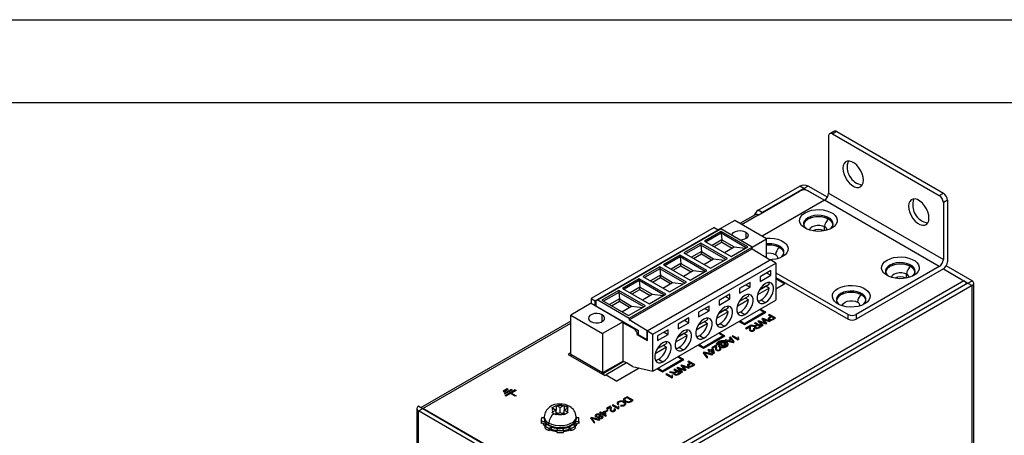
# Model space of a CAD drawing. Header units: millimetres. Extents: x 0 to 629, y 0 to 486.
# Tile 22 of 23: x 355 to 525, y 414 to 486. Entities that reach past the tile are written whole.
import ezdxf

# ---------------------------------------------------------------- set-up
doc = ezdxf.new("R2010")
doc.units = ezdxf.units.MM
doc.header["$LTSCALE"] = 2.25
doc.layers.add('TEXT', color=140, linetype='Continuous', lineweight=25)

msp = doc.modelspace()

# ---------------------------------------------------------------- linework, layer by layer
at = {"color": 7, "linetype": 'Continuous'}
msp.add_line((0.006, 485.781), (628.656, 485.781), dxfattribs=at)
for p, q in [((494.532, 465.662), (494.532, 455.864)), ((495.447, 466.528), (494.739, 466.12)), ((495.947, 466.479), (495.239, 466.071)), ((495.239, 466.071), (513.624, 455.457)), ((495.947, 466.479), (514.331, 455.865)), ((482.37, 452.924), (489.583, 457.088)), ((490.29, 456.68), (489.583, 457.088)), ((490.997, 457.088), (490.29, 456.68)), ((494.325, 455.167), (490.997, 457.088)), ((482.405, 452.088), (489.618, 456.251)), ((490.29, 456.68), (483.077, 452.516)), ((490.29, 456.42), (490.29, 456.68)), ((490.29, 456.68), (493.825, 454.639)), ((491.032, 456.251), (493.825, 454.639)), ((494.532, 455.864), (514.331, 444.434)), ((513.624, 455.457), (514.331, 455.865)), ((493.825, 454.639), (483.077, 448.434)), ((513.624, 443.209), (493.825, 454.639)), ((515.038, 454.641), (514.331, 454.233)), ((514.331, 454.233), (514.331, 444.434)), ((515.038, 454.641), (515.038, 444.026)), ((481.87, 452.158), (479.249, 450.644)), ((479.542, 450.475), (482.37, 452.108)), ((483.077, 452.516), (482.37, 452.924)), ((482.405, 452.088), (482.37, 452.108)), ((478.34, 451.169), (475.511, 449.537)), ((483.855, 447.985), (478.34, 451.169)), ((493.843, 449.386), (493.843, 450.097)), ((474.804, 449.946), (453.591, 437.7)), ((454.298, 437.291), (475.511, 449.538)), ((454.722, 437.455), (475.935, 449.701)), ((476.013, 449.28), (473.128, 447.615)), ((476.013, 448.954), (473.411, 447.452)), ((474.804, 449.946), (475.511, 449.538)), ((475.511, 449.538), (475.511, 449.456)), ((481.359, 446.57), (475.935, 449.701)), ((480.609, 446.627), (476.013, 449.28)), ((476.013, 449.28), (476.013, 448.954)), ((476.013, 448.954), (476.126, 447.835)), ((480.327, 446.464), (476.013, 448.954)), ((480.249, 449.169), (480.249, 448.026)), ((472.478, 447.239), (469.593, 445.574)), ((472.478, 446.913), (469.876, 445.411)), ((477.074, 444.586), (472.478, 447.239)), ((472.478, 447.239), (472.478, 446.913)), ((472.478, 446.913), (472.591, 445.794)), ((476.791, 444.423), (472.478, 446.913)), ((473.128, 447.615), (477.724, 444.962)), ((476.126, 447.835), (474.436, 446.86)), ((474.79, 446.656), (476.126, 447.427)), ((476.126, 447.835), (478.248, 446.611)), ((476.126, 447.427), (476.126, 447.835)), ((476.126, 447.427), (477.894, 446.407)), ((481.359, 446.544), (483.855, 447.985)), ((483.855, 444.74), (483.855, 447.985)), ((460.146, 434.324), (481.359, 446.57)), ((460.146, 433.997), (481.359, 446.243)), ((468.942, 445.198), (466.057, 443.533)), ((473.538, 442.545), (468.942, 445.198)), ((468.942, 445.198), (468.942, 444.872)), ((469.593, 445.574), (474.189, 442.921)), ((472.591, 445.794), (470.901, 444.819)), ((471.255, 444.615), (472.591, 445.386)), ((472.591, 445.794), (474.712, 444.57)), ((472.591, 445.386), (472.591, 445.794)), ((472.591, 445.386), (474.359, 444.366)), ((476.558, 445.635), (478.248, 446.611)), ((477.724, 444.962), (480.609, 446.627)), ((478.248, 446.611), (480.148, 446.361)), ((481.359, 446.243), (481.359, 446.57)), ((481.359, 446.243), (484.477, 444.365)), ((463.264, 432.118), (484.477, 444.365)), ((463.278, 432.107), (484.491, 444.353)), ((464.197, 431.577), (485.411, 443.823)), ((466.057, 443.533), (470.653, 440.88)), ((468.942, 444.872), (466.34, 443.37)), ((469.055, 443.753), (467.365, 442.778)), ((467.719, 442.574), (469.055, 443.345)), ((468.942, 444.872), (469.055, 443.753)), ((473.255, 442.382), (468.942, 444.872)), ((469.055, 443.753), (471.177, 442.529)), ((469.055, 443.345), (469.055, 443.753)), ((469.055, 443.345), (470.823, 442.324)), ((473.022, 443.594), (474.712, 444.57)), ((474.189, 442.921), (477.074, 444.586)), ((474.712, 444.57), (476.613, 444.32)), ((484.477, 444.365), (484.477, 444.345)), ((485.411, 443.823), (484.491, 444.353)), ((485.411, 443.823), (485.411, 437.413)), ((519.281, 440.76), (514.831, 443.329)), ((465.407, 443.157), (462.522, 441.492)), ((465.407, 442.831), (462.805, 441.329)), ((465.52, 441.712), (463.83, 440.737)), ((470.003, 440.504), (465.407, 443.157)), ((465.407, 443.157), (465.407, 442.831)), ((465.407, 442.831), (465.52, 441.712)), ((469.72, 440.341), (465.407, 442.831)), ((465.52, 441.712), (467.641, 440.488)), ((465.52, 441.304), (465.52, 441.712)), ((469.487, 441.553), (471.177, 442.529)), ((470.653, 440.88), (473.538, 442.545)), ((471.176, 442.529), (473.077, 442.279)), ((484.562, 442.516), (482.724, 441.455)), ((482.724, 440.638), (484.562, 441.7)), ((483.855, 442.108), (484.562, 441.7)), ((484.562, 441.7), (484.562, 442.516)), ((485.411, 442.148), (497.891, 434.943)), ((513.624, 443.209), (499.305, 434.943)), ((514.331, 442.801), (499.305, 434.127)), ((507.985, 441.222), (507.985, 441.933)), ((514.331, 442.801), (518.574, 440.352)), ((514.331, 442.801), (517.867, 440.76)), ((517.867, 440.76), (452.141, 402.817)), ((461.871, 441.116), (458.986, 439.451)), ((461.871, 440.79), (459.269, 439.288)), ((466.467, 438.463), (461.871, 441.116)), ((461.871, 441.116), (461.871, 440.79)), ((461.871, 440.79), (461.984, 439.671)), ((466.184, 438.3), (461.871, 440.79)), ((518.574, 440.352), (462.147, 407.777)), ((462.522, 441.492), (467.118, 438.839)), ((519.281, 439.944), (462.854, 407.369)), ((464.183, 440.533), (465.52, 441.304)), ((465.52, 441.304), (467.287, 440.283)), ((465.951, 439.512), (467.641, 440.488)), ((467.118, 438.839), (470.003, 440.504)), ((467.641, 440.488), (469.542, 440.238)), ((481.027, 440.475), (479.188, 439.414)), ((480.319, 440.067), (481.027, 439.659)), ((481.027, 439.659), (481.027, 440.475)), ((482.637, 439.204), (484.282, 440.154)), ((482.724, 441.455), (482.724, 440.638)), ((485.411, 441.331), (497.891, 434.127)), ((485.411, 441.127), (487.002, 440.209)), ((487.002, 440.209), (485.411, 441.127)), ((487.002, 440.209), (485.411, 439.29)), ((518.574, 440.352), (519.281, 440.76)), ((518.574, 440.352), (519.281, 439.944)), ((519.281, 325.628), (519.281, 439.944)), ((519.574, 326.036), (519.574, 440.352)), ((458.336, 439.075), (455.451, 437.41)), ((458.336, 438.749), (455.733, 437.247)), ((462.932, 436.422), (458.336, 439.075)), ((458.336, 439.075), (458.336, 438.749)), ((458.336, 438.749), (458.449, 437.63)), ((462.649, 436.259), (458.336, 438.749)), ((458.986, 439.451), (463.582, 436.798)), ((461.984, 439.671), (460.294, 438.696)), ((460.648, 438.492), (461.984, 439.263)), ((461.984, 439.671), (464.106, 438.447)), ((461.984, 439.263), (461.984, 439.671)), ((461.984, 439.263), (463.752, 438.242)), ((462.416, 437.471), (464.105, 438.447)), ((463.582, 436.798), (466.467, 438.463)), ((464.105, 438.446), (466.006, 438.197)), ((477.491, 438.434), (475.653, 437.373)), ((477.491, 437.618), (477.491, 438.434)), ((479.188, 438.597), (481.027, 439.659)), ((479.188, 439.414), (479.188, 438.597)), ((484.282, 439.501), (482.295, 438.354)), ((483.716, 439.827), (482.637, 439.204)), ((484.282, 439.501), (483.716, 439.827)), ((453.591, 436.882), (450.055, 434.841)), ((453.591, 437.7), (454.298, 437.291)), ((453.591, 437.7), (453.591, 436.882)), ((453.591, 436.882), (454.298, 436.474)), ((454.298, 436.474), (454.298, 437.291)), ((454.298, 436.474), (459.106, 433.698)), ((454.722, 437.455), (454.369, 437.251)), ((454.369, 437.251), (454.369, 436.434)), ((454.722, 437.455), (460.146, 434.324)), ((455.451, 437.41), (460.047, 434.757)), ((458.449, 437.63), (456.759, 436.655)), ((457.112, 436.45), (458.449, 437.222)), ((458.449, 437.63), (460.57, 436.406)), ((458.449, 437.222), (458.449, 437.63)), ((458.449, 437.222), (460.216, 436.201)), ((464.197, 425.167), (485.411, 437.413)), ((475.653, 436.556), (477.491, 437.618)), ((475.653, 437.373), (475.653, 436.556)), ((476.784, 438.026), (477.491, 437.618)), ((480.746, 437.46), (478.759, 436.313)), ((479.101, 437.163), (480.746, 438.113)), ((480.18, 437.786), (479.101, 437.163)), ((480.746, 437.46), (480.18, 437.786)), ((482.896, 437.436), (483.643, 437.005)), ((450.055, 428.065), (450.055, 434.841)), ((450.055, 434.841), (455.571, 431.657)), ((454.369, 436.434), (461.737, 432.181)), ((454.439, 436.393), (454.439, 436.393)), ((455.5, 433.739), (455.5, 434.882)), ((458.88, 435.43), (460.57, 436.406)), ((460.047, 434.757), (462.932, 436.422)), ((460.57, 436.405), (462.471, 436.156)), ((473.956, 436.393), (472.117, 435.332)), ((472.117, 434.515), (473.956, 435.577)), ((472.117, 435.332), (472.117, 434.515)), ((473.248, 435.985), (473.956, 435.577)), ((473.956, 435.577), (473.956, 436.393)), ((477.21, 435.419), (475.224, 434.272)), ((476.645, 435.745), (475.565, 435.122)), ((475.566, 435.122), (477.21, 436.072)), ((477.21, 435.419), (476.645, 435.745)), ((479.361, 435.395), (480.107, 434.964)), ((483.445, 435.323), (480.051, 433.363)), ((480.051, 433.2), (483.728, 435.323)), ((482.617, 435.8), (483.445, 435.323)), ((483.728, 435.323), (482.759, 435.882)), ((484.163, 434.839), (484.312, 434.925)), ((484.598, 434.588), (484.163, 434.839)), ((485.373, 434.313), (484.312, 434.925)), ((497.891, 434.127), (497.891, 434.943)), ((499.305, 434.943), (499.305, 434.127)), ((450.055, 433.791), (424.271, 418.906)), ((424.564, 418.737), (450.055, 433.453)), ((459.106, 433.698), (455.571, 431.657)), ((459.106, 433.536), (459.106, 433.698)), ((459.106, 426.922), (459.106, 433.536)), ((459.106, 433.536), (460.98, 432.454)), ((460.146, 434.324), (460.146, 433.997)), ((463.264, 432.118), (460.146, 433.997)), ((470.42, 434.352), (468.582, 433.291)), ((468.582, 432.474), (470.42, 433.536)), ((468.582, 433.291), (468.582, 432.474)), ((469.713, 433.944), (470.42, 433.536)), ((470.42, 433.536), (470.42, 434.352)), ((473.675, 433.378), (471.688, 432.231)), ((472.03, 433.081), (473.675, 434.031)), ((473.109, 433.704), (472.03, 433.081)), ((473.675, 433.378), (473.109, 433.704)), ((475.825, 433.354), (476.572, 432.923)), ((479.082, 433.759), (480.051, 433.2)), ((480.051, 433.363), (479.223, 433.841)), ((481.174, 433.114), (481.003, 433.015)), ((481.53, 433.061), (481.174, 433.114)), ((481.756, 433.45), (481.906, 433.536)), ((482.232, 433.175), (481.756, 433.45)), ((482.966, 432.924), (481.906, 433.536)), ((482.079, 433.086), (482, 433.047)), ((482.354, 433.104), (482.07, 432.94)), ((482.232, 433.175), (482.079, 433.086)), ((482.473, 433.864), (482.309, 433.769)), ((482.309, 433.769), (483.102, 433.002)), ((482.694, 432.908), (482.354, 433.104)), ((483.506, 433.524), (482.473, 433.864)), ((482.72, 433.582), (482.55, 433.737)), ((482.55, 433.737), (483.016, 433.566)), ((483.257, 433.091), (482.72, 433.582)), ((483.175, 434.269), (482.998, 434.167)), ((482.998, 434.167), (483.562, 433.576)), ((483.016, 433.566), (483.698, 433.346)), ((483.102, 433.002), (483.257, 433.091)), ((484.503, 433.811), (483.175, 434.269)), ((483.364, 433.989), (483.23, 434.129)), ((483.23, 434.129), (483.493, 434.033)), ((483.878, 433.45), (483.364, 433.989)), ((483.493, 434.033), (484.348, 433.722)), ((483.661, 433.473), (483.506, 433.524)), ((483.562, 433.576), (483.661, 433.473)), ((483.698, 433.346), (483.878, 433.45)), ((484.598, 434.588), (484.338, 434.438)), ((484.348, 433.722), (484.503, 433.811)), ((484.72, 434.517), (484.465, 434.37)), ((484.716, 434.086), (484.848, 434.151)), ((485.101, 434.297), (484.72, 434.517)), ((484.816, 434.003), (484.983, 434.088)), ((484.848, 434.151), (485.101, 434.297)), ((484.983, 434.088), (485.373, 434.313)), ((455.571, 431.657), (455.571, 424.881)), ((461.122, 432.536), (460.98, 432.454)), ((461.546, 431.474), (461.737, 431.584)), ((461.546, 431.474), (463.278, 430.474)), ((461.737, 431.446), (461.737, 432.181)), ((463.264, 430.564), (461.737, 431.446)), ((463.264, 430.564), (463.264, 432.118)), ((463.278, 430.474), (463.278, 432.107)), ((463.278, 432.107), (464.197, 431.577)), ((464.197, 425.167), (464.197, 431.577)), ((466.884, 432.311), (465.046, 431.25)), ((465.046, 430.433), (466.884, 431.495)), ((466.177, 431.903), (466.884, 431.495)), ((466.884, 431.495), (466.884, 432.311)), ((468.494, 431.04), (470.139, 431.99)), ((469.574, 431.663), (468.494, 431.04)), ((470.139, 431.337), (469.574, 431.663)), ((475.546, 431.718), (476.374, 431.241)), ((476.657, 431.241), (475.688, 431.8)), ((480.927, 432.971), (480.233, 432.57)), ((480.233, 432.57), (480.369, 432.492)), ((480.369, 432.492), (480.888, 432.791)), ((480.888, 432.791), (480.874, 432.556)), ((481.007, 432.908), (480.927, 432.971)), ((481.003, 433.015), (481.47, 432.946)), ((481.47, 432.946), (481.726, 432.927)), ((481.674, 432.523), (481.525, 432.453)), ((481.726, 432.927), (481.861, 432.945)), ((482.378, 432.725), (482.694, 432.908)), ((482.506, 432.658), (482.966, 432.924)), ((463.278, 430.572), (463.264, 430.564)), ((464.959, 428.999), (466.604, 429.949)), ((465.046, 431.25), (465.046, 430.433)), ((470.139, 431.337), (468.153, 430.19)), ((472.011, 429.677), (472.98, 429.118)), ((472.98, 429.281), (472.152, 429.759)), ((472.29, 431.313), (473.036, 430.882)), ((476.374, 431.241), (472.98, 429.281)), ((472.98, 429.118), (476.657, 431.241)), ((475.202, 429.65), (475.338, 429.729)), ((475.907, 429.934), (475.831, 429.962)), ((475.911, 429.747), (476.29, 429.399)), ((476.884, 430.249), (476.529, 430.384)), ((476.779, 430.576), (476.62, 430.485)), ((476.62, 430.485), (478.102, 430.116)), ((477.226, 430.458), (476.779, 430.576)), ((477.678, 430.719), (477.226, 430.458)), ((477.756, 430.622), (477.394, 430.413)), ((477.394, 430.413), (477.775, 430.312)), ((477.473, 430.977), (477.631, 431.068)), ((477.678, 430.719), (477.473, 430.977)), ((478.271, 430.213), (477.631, 431.068)), ((477.941, 430.39), (477.756, 430.622)), ((477.775, 430.312), (478.064, 430.235)), ((478.017, 431.291), (477.881, 431.212)), ((477.881, 431.212), (478.941, 430.6)), ((478.064, 430.235), (477.941, 430.39)), ((478.843, 430.814), (478.017, 431.291)), ((478.102, 430.116), (478.271, 430.213)), ((478.931, 431.045), (478.843, 430.814)), ((479.057, 430.973), (478.931, 431.045)), ((479.029, 430.651), (478.941, 430.6)), ((450.055, 428.31), (449.631, 428.065)), ((449.631, 428.065), (455.938, 424.424)), ((455.571, 424.881), (450.055, 428.065)), ((450.055, 428.065), (450.055, 428.065)), ((450.055, 428.065), (450.055, 427.82)), ((455.571, 424.881), (450.055, 428.065)), ((466.604, 429.296), (464.617, 428.149)), ((466.038, 429.622), (464.959, 428.999)), ((466.604, 429.296), (466.038, 429.622)), ((468.754, 429.272), (469.501, 428.841)), ((473.087, 428.445), (472.925, 428.351)), ((472.925, 428.351), (473.557, 427.492)), ((474.575, 428.08), (473.087, 428.445)), ((473.248, 428.191), (473.135, 428.324)), ((473.135, 428.324), (473.364, 428.258)), ((473.719, 427.586), (473.248, 428.191)), ((473.364, 428.258), (474.413, 427.986)), ((473.842, 428.881), (473.706, 428.802)), ((473.706, 428.802), (473.964, 428.653)), ((473.964, 428.653), (473.828, 428.575)), ((473.828, 428.575), (473.964, 428.496)), ((474.1, 428.732), (473.842, 428.881)), ((473.964, 428.496), (474.1, 428.575)), ((474.563, 428.999), (474.1, 428.732)), ((474.1, 428.575), (474.753, 428.198)), ((474.531, 428.823), (474.236, 428.653)), ((474.236, 428.653), (474.618, 428.433)), ((475.093, 429.603), (474.399, 429.203)), ((474.399, 429.203), (474.535, 429.124)), ((474.413, 427.986), (474.575, 428.08)), ((474.618, 428.433), (474.531, 428.823)), ((474.535, 429.124), (475.054, 429.424)), ((474.699, 428.92), (474.563, 428.999)), ((474.848, 428.253), (474.699, 428.92)), ((474.753, 428.198), (474.848, 428.253)), ((475.054, 429.424), (475.04, 429.188)), ((475.173, 429.54), (475.093, 429.603)), ((475.841, 429.156), (475.691, 429.085)), ((476.29, 429.399), (476.426, 429.477)), ((476.426, 429.477), (476.331, 429.561)), ((459.106, 426.922), (455.571, 424.881)), ((459.248, 426.84), (455.712, 424.799)), ((459.686, 426.587), (456.151, 424.546)), ((459.686, 426.587), (459.106, 426.922)), ((460.727, 425.986), (459.686, 426.587)), ((465.218, 427.231), (465.965, 426.8)), ((469.303, 427.159), (465.909, 425.199)), ((465.909, 425.036), (469.586, 427.159)), ((468.475, 427.636), (469.303, 427.159)), ((469.586, 427.159), (468.617, 427.718)), ((470.233, 426.797), (470.382, 426.884)), ((470.668, 426.546), (470.233, 426.797)), ((471.443, 426.272), (470.382, 426.884)), ((470.668, 426.546), (470.408, 426.396)), ((470.79, 426.476), (470.535, 426.328)), ((471.171, 426.256), (470.79, 426.476)), ((471.053, 426.047), (471.443, 426.272)), ((473.557, 427.492), (473.719, 427.586)), ((455.712, 424.799), (455.571, 424.881)), ((455.571, 424.881), (455.571, 424.881)), ((455.571, 424.636), (455.571, 424.881)), ((455.712, 424.799), (455.791, 424.508)), ((461.889, 425.712), (458.01, 423.472)), ((460.727, 425.986), (464.197, 425.167)), ((464.94, 425.595), (465.909, 425.036)), ((465.909, 425.199), (465.081, 425.677)), ((466.629, 424.717), (466.493, 424.639)), ((466.493, 424.639), (467.554, 424.026)), ((467.456, 424.24), (466.629, 424.717)), ((467.244, 425.072), (467.073, 424.973)), ((467.073, 424.973), (467.54, 424.905)), ((467.6, 425.019), (467.244, 425.072)), ((467.54, 424.905), (467.796, 424.886)), ((467.796, 424.886), (467.931, 424.903)), ((467.826, 425.408), (467.976, 425.494)), ((468.302, 425.133), (467.826, 425.408)), ((469.036, 424.882), (467.976, 425.494)), ((468.149, 425.045), (468.07, 425.005)), ((468.424, 425.063), (468.14, 424.899)), ((468.302, 425.133), (468.149, 425.045)), ((468.543, 425.822), (468.379, 425.727)), ((468.379, 425.727), (469.172, 424.961)), ((468.764, 424.866), (468.424, 425.063)), ((468.448, 424.684), (468.764, 424.866)), ((469.575, 425.482), (468.543, 425.822)), ((468.576, 424.616), (469.036, 424.882)), ((468.79, 425.54), (468.62, 425.695)), ((468.62, 425.695), (469.086, 425.524)), ((469.327, 425.05), (468.79, 425.54)), ((469.245, 426.227), (469.068, 426.125)), ((469.068, 426.125), (469.632, 425.534)), ((469.086, 425.524), (469.768, 425.305)), ((469.172, 424.961), (469.327, 425.05)), ((470.573, 425.769), (469.245, 426.227)), ((469.434, 425.947), (469.3, 426.088)), ((469.3, 426.088), (469.563, 425.992)), ((469.948, 425.409), (469.434, 425.947)), ((469.563, 425.992), (470.418, 425.68)), ((469.731, 425.431), (469.575, 425.482)), ((469.632, 425.534), (469.731, 425.431)), ((469.768, 425.305), (469.948, 425.409)), ((470.418, 425.68), (470.573, 425.769)), ((470.786, 426.044), (470.918, 426.11)), ((470.886, 425.962), (471.053, 426.047)), ((470.918, 426.11), (471.171, 426.256)), ((455.938, 424.424), (456.15, 424.546)), ((456.15, 424.546), (458.01, 423.472)), ((467.544, 424.472), (467.456, 424.24)), ((467.67, 424.399), (467.544, 424.472)), ((467.642, 424.077), (467.554, 424.026)), ((439.127, 422.127), (438.42, 421.719)), ((438.42, 421.719), (438.561, 421.638)), ((438.561, 421.638), (439.268, 422.046)), ((439.816, 422.036), (438.579, 421.321)), ((438.579, 421.321), (438.72, 421.24)), ((438.72, 421.24), (439.958, 421.954)), ((440.506, 421.944), (438.738, 420.923)), ((439.693, 421.311), (438.88, 420.842)), ((439.268, 422.046), (439.127, 422.127)), ((440.506, 420.842), (439.693, 421.311)), ((439.816, 422.036), (439.958, 421.954)), ((440.647, 421.862), (439.834, 421.393)), ((439.834, 421.393), (440.647, 420.923)), ((440.506, 421.944), (440.647, 421.862)), ((438.88, 420.842), (438.738, 420.923)), ((440.647, 420.923), (440.506, 420.842)), ((458.184, 419.45), (458.369, 419.516)), ((459.776, 420.761), (459.396, 420.541)), ((459.749, 420.604), (459.53, 420.478)), ((460.565, 420.133), (459.749, 420.604)), ((460.837, 420.148), (459.776, 420.761)), ((460.152, 419.92), (460.35, 420.009)), ((460.271, 419.84), (460.474, 419.939)), ((460.35, 420.009), (460.565, 420.133)), ((460.474, 419.939), (460.837, 420.148)), ((423.529, 418.717), (423.529, 304.401)), ((423.857, 419.146), (423.822, 419.125)), ((423.822, 419.125), (424.529, 418.717)), ((423.822, 418.309), (424.529, 418.717)), ((423.822, 303.993), (423.822, 418.309)), ((452.141, 401.96), (423.822, 418.309)), ((423.857, 419.146), (424.564, 418.737)), ((424.564, 418.737), (424.529, 418.717)), ((424.529, 418.717), (452.848, 402.368)), ((452.141, 402.817), (424.564, 418.737)), ((424.564, 418.697), (424.564, 418.737)), ((446.82, 418.855), (447.527, 419.263)), ((446.994, 418.77), (446.82, 418.855)), ((446.82, 418.038), (446.994, 418.154)), ((447.174, 417.843), (446.82, 418.038)), ((446.994, 418.77), (447.527, 418.462)), ((447.527, 418.462), (446.994, 418.154)), ((447.527, 417.63), (447.174, 417.843)), ((447.527, 419.263), (447.701, 419.178)), ((447.527, 419.263), (447.527, 418.462)), ((447.527, 417.63), (447.527, 418.462)), ((447.881, 417.85), (447.527, 418.054)), ((448.235, 418.87), (447.701, 419.178)), ((447.701, 417.746), (448.235, 418.054)), ((448.768, 419.178), (448.235, 418.87)), ((448.235, 418.054), (448.235, 418.87)), ((448.235, 418.054), (448.768, 417.746)), ((448.942, 418.054), (448.588, 417.85)), ((448.768, 419.178), (448.942, 419.263)), ((448.942, 419.263), (449.295, 419.068)), ((448.942, 419.263), (448.942, 418.462)), ((448.942, 418.462), (449.475, 418.77)), ((448.942, 417.63), (448.942, 418.462)), ((449.475, 418.154), (448.942, 418.462)), ((449.649, 418.038), (448.942, 417.63)), ((449.295, 419.068), (449.649, 418.855)), ((449.649, 418.855), (449.475, 418.77)), ((449.475, 418.154), (449.649, 418.038)), ((455.18, 418.107), (455.044, 418.029)), ((455.044, 418.029), (455.302, 417.88)), ((455.302, 417.88), (455.166, 417.801)), ((455.166, 417.801), (455.302, 417.723)), ((455.438, 417.958), (455.18, 418.107)), ((455.302, 417.723), (455.438, 417.801)), ((455.9, 418.225), (455.438, 417.958)), ((455.438, 417.801), (456.091, 417.424)), ((455.869, 418.05), (455.574, 417.88)), ((455.574, 417.88), (455.956, 417.659)), ((455.956, 417.659), (455.869, 418.05)), ((456.036, 418.147), (455.9, 418.225)), ((456.417, 418.461), (456.023, 418.233)), ((456.023, 418.233), (456.145, 418.162)), ((456.186, 417.479), (456.036, 418.147)), ((456.145, 418.162), (456.539, 418.39)), ((456.92, 419.112), (456.227, 418.712)), ((456.227, 418.712), (456.363, 418.633)), ((456.363, 418.633), (456.882, 418.933)), ((456.539, 418.39), (456.417, 418.461)), ((456.882, 418.933), (456.867, 418.698)), ((457, 419.05), (456.92, 419.112)), ((457.369, 419.371), (457.233, 419.293)), ((457.233, 419.293), (458.294, 418.68)), ((458.195, 418.894), (457.369, 419.371)), ((457.668, 418.665), (457.519, 418.594)), ((458.284, 419.126), (458.195, 418.894)), ((458.409, 419.053), (458.284, 419.126)), ((458.381, 418.731), (458.294, 418.68)), ((458.756, 419.324), (458.638, 419.22)), ((444.985, 416.829), (444.985, 416.462)), ((445.485, 417.109), (445.034, 417.155)), ((445.034, 416.503), (445.576, 416.558)), ((445.034, 416.136), (445.034, 416.503)), ((445.576, 416.191), (445.034, 416.136)), ((445.485, 417.154), (445.454, 417.112)), ((445.485, 417.146), (445.454, 417.103)), ((445.485, 417.319), (445.485, 416.992)), ((445.576, 416.558), (445.576, 416.191)), ((446.29, 415.87), (446.29, 416.196)), ((447.701, 417.746), (447.527, 417.63)), ((448.942, 417.63), (448.768, 417.746)), ((450.894, 416.558), (451.435, 416.503)), ((450.894, 416.191), (450.894, 416.558)), ((451.435, 416.136), (450.894, 416.191)), ((450.985, 416.992), (450.983, 416.943)), ((450.985, 416.992), (450.985, 417.319)), ((451.435, 417.155), (450.985, 417.109)), ((451.015, 417.112), (450.985, 417.154)), ((451.01, 417.111), (450.985, 417.146)), ((451.435, 416.503), (451.435, 416.136)), ((451.485, 416.462), (451.485, 416.829)), ((453.609, 417.201), (453.447, 417.107)), ((453.447, 417.107), (454.079, 416.248)), ((455.097, 416.835), (453.609, 417.201)), ((453.77, 416.947), (453.657, 417.079)), ((453.657, 417.079), (453.886, 417.014)), ((454.241, 416.341), (453.77, 416.947)), ((453.886, 417.014), (454.935, 416.742)), ((454.079, 416.248), (454.241, 416.341)), ((454.935, 416.742), (455.097, 416.835)), ((456.091, 417.424), (456.186, 417.479)), ((446.023, 415.935), (445.572, 415.753)), ((445.572, 415.753), (445.572, 415.385)), ((446.37, 415.292), (446.686, 415.552)), ((446.37, 414.925), (446.37, 415.292)), ((446.686, 415.185), (446.37, 414.925)), ((446.686, 415.552), (446.686, 415.185)), ((447.766, 415.294), (447.67, 414.981)), ((447.67, 414.981), (447.67, 414.614)), ((448.799, 414.981), (448.703, 415.294)), ((448.799, 414.614), (448.799, 414.981)), ((449.783, 415.552), (450.099, 415.292)), ((449.783, 415.185), (449.783, 415.552)), ((450.099, 414.925), (449.783, 415.185)), ((450.099, 415.292), (450.099, 414.925)), ((450.897, 415.753), (450.446, 415.935)), ((450.897, 415.385), (450.897, 415.753))]:
    msp.add_line(p, q)
at = {"flags": 128}
for points in [[(500.543, 458.11), (500.491, 458.628), (500.34, 459.175), (500.098, 459.72), (499.779, 460.231), (499.402, 460.677), (498.988, 461.034), (498.562, 461.28), (498.148, 461.401), (497.771, 461.39), (497.452, 461.248), (497.21, 460.983), (497.059, 460.61), (497.007, 460.151), (497.059, 459.633), (497.21, 459.085), (497.452, 458.541), (497.771, 458.03), (498.148, 457.583), (498.562, 457.227), (498.988, 456.981), (499.402, 456.86), (499.779, 456.871), (500.098, 457.013), (500.34, 457.278), (500.491, 457.651), (500.543, 458.11)], [(511.856, 451.579), (511.805, 452.097), (511.654, 452.644), (511.412, 453.189), (511.093, 453.699), (510.716, 454.146), (510.302, 454.503), (509.876, 454.749), (509.462, 454.87), (509.084, 454.859), (508.765, 454.717), (508.523, 454.451), (508.372, 454.078), (508.321, 453.62), (508.372, 453.101), (508.523, 452.554), (508.765, 452.009), (509.084, 451.499), (509.462, 451.052), (509.876, 450.696), (510.302, 450.45), (510.716, 450.328), (511.093, 450.339), (511.412, 450.482), (511.654, 450.747), (511.805, 451.12), (511.856, 451.579)], [(483.077, 452.516), (482.939, 452.421), (482.856, 452.348)], [(490.484, 452.486), (491.012, 452.733), (491.618, 452.911), (492.274, 453.012), (492.952, 453.033), (493.623, 452.971), (494.258, 452.831), (494.828, 452.617), (495.308, 452.34), (495.678, 452.011), (495.922, 451.645), (496.028, 451.257), (495.992, 450.866), (495.816, 450.487), (495.508, 450.137), (495.08, 449.832), (494.552, 449.586), (493.947, 449.407), (493.291, 449.306), (492.612, 449.285), (491.941, 449.347), (491.307, 449.487), (490.737, 449.701), (490.257, 449.978), (489.886, 450.307), (489.643, 450.673), (489.537, 451.061), (489.572, 451.453), (489.748, 451.831), (490.057, 452.181), (490.484, 452.486)], [(494.585, 451.383), (493.795, 451.694), (493.3, 451.784), (492.782, 451.815), (492.265, 451.784), (491.769, 451.694), (490.979, 451.383), (490.442, 450.927), (490.285, 450.641), (490.234, 450.35)], [(494.803, 449.69), (494.964, 449.826), (495.217, 450.15), (495.328, 450.499), (495.29, 450.853), (495.108, 451.192), (494.79, 451.495), (494.355, 451.746), (493.829, 451.93), (493.242, 452.035), (492.628, 452.057), (492.024, 451.993), (491.463, 451.847), (490.979, 451.628)], [(495.323, 450.465), (495.29, 450.608), (495.108, 450.947), (494.79, 451.25), (494.355, 451.501), (493.829, 451.685), (493.242, 451.79), (492.628, 451.812), (492.024, 451.748), (491.463, 451.602), (490.979, 451.383)], [(490.979, 451.628), (490.6, 451.349), (490.348, 451.025), (490.237, 450.676), (490.274, 450.322), (490.457, 449.983), (490.761, 449.69)], [(491.282, 449.488), (491.301, 449.621), (491.446, 449.878), (491.722, 450.097), (492.101, 450.257), (492.548, 450.34), (493.017, 450.34), (493.463, 450.257), (493.843, 450.097)], [(495.331, 450.335), (495.332, 450.343), (495.28, 450.641), (495.122, 450.927), (494.585, 451.383)], [(477.859, 448.598), (477.907, 448.807), (478.112, 449.061), (478.456, 449.26), (478.896, 449.378), (479.381, 449.403), (479.85, 449.33), (480.249, 449.169)], [(480.249, 449.169), (480.528, 448.939), (480.654, 448.668), (480.611, 448.389), (480.406, 448.134), (480.062, 447.936), (479.621, 447.817), (479.246, 447.79)], [(483.657, 448.1), (483.789, 448.114), (484.467, 448.134), (485.138, 448.073), (485.772, 447.932), (486.342, 447.719), (486.823, 447.441), (487.193, 447.112), (487.436, 446.746), (487.543, 446.359), (487.507, 445.967), (487.331, 445.588), (487.023, 445.239), (486.595, 444.934), (486.067, 444.687), (485.462, 444.509), (484.805, 444.408), (484.441, 444.386)], [(486.318, 444.791), (486.479, 444.927), (486.732, 445.251), (486.842, 445.6), (486.805, 445.954), (486.622, 446.293), (486.304, 446.597), (485.87, 446.848), (485.344, 447.031), (484.757, 447.137), (484.143, 447.158), (483.855, 447.139)], [(486.838, 445.567), (486.805, 445.709), (486.622, 446.048), (486.304, 446.352), (485.87, 446.603), (485.344, 446.786), (484.757, 446.892), (484.143, 446.913), (483.855, 446.894)], [(486.846, 445.437), (486.847, 445.444), (486.795, 445.743), (486.637, 446.029), (486.1, 446.485)], [(504.626, 444.322), (505.154, 444.568), (505.76, 444.747), (506.416, 444.848), (507.094, 444.869), (507.766, 444.807), (508.4, 444.667), (508.97, 444.453), (509.45, 444.176), (509.82, 443.847), (510.064, 443.481), (510.17, 443.093), (510.134, 442.701), (509.959, 442.323), (509.65, 441.973), (509.222, 441.668), (508.694, 441.421), (508.089, 441.243), (507.433, 441.142), (506.754, 441.121), (506.083, 441.183), (505.449, 441.323), (504.879, 441.537), (504.399, 441.814), (504.029, 442.143), (503.785, 442.509), (503.679, 442.897), (503.714, 443.288), (503.89, 443.667), (504.199, 444.017), (504.626, 444.322)], [(508.728, 443.219), (507.937, 443.529), (507.442, 443.62), (506.924, 443.651), (506.407, 443.62), (505.912, 443.529), (505.121, 443.219), (504.584, 442.763), (504.427, 442.477), (504.376, 442.186)], [(505.121, 443.464), (504.742, 443.185), (504.49, 442.861), (504.379, 442.512), (504.416, 442.158), (504.599, 441.819), (504.904, 441.526)], [(508.945, 441.526), (509.107, 441.662), (509.359, 441.985), (509.47, 442.335), (509.433, 442.689), (509.25, 443.028), (508.932, 443.331), (508.497, 443.582), (507.971, 443.766), (507.384, 443.871), (506.77, 443.893), (506.166, 443.829), (505.605, 443.683), (505.121, 443.464)], [(509.466, 442.301), (509.433, 442.444), (509.25, 442.783), (508.932, 443.086), (508.497, 443.337), (507.971, 443.521), (507.384, 443.626), (506.77, 443.648), (506.166, 443.584), (505.605, 443.438), (505.121, 443.219)], [(505.424, 441.323), (505.443, 441.457), (505.588, 441.714), (505.864, 441.933), (506.243, 442.093), (506.69, 442.176), (507.159, 442.176), (507.605, 442.093), (507.985, 441.933)], [(509.473, 442.171), (509.474, 442.178), (509.422, 442.477), (509.265, 442.763), (508.728, 443.219)], [(483.643, 440.271), (483.244, 439.975), (482.878, 439.57), (482.574, 439.09), (482.356, 438.574), (482.243, 438.062), (482.243, 437.597), (482.356, 437.217), (482.574, 436.951), (482.878, 436.823), (483.244, 436.841), (483.643, 437.005)], [(483.643, 437.005), (484.041, 437.301), (484.407, 437.705), (484.712, 438.185), (484.929, 438.702), (485.043, 439.214), (485.043, 439.678), (484.929, 440.059), (484.712, 440.324), (484.407, 440.453), (484.041, 440.435), (483.643, 440.271)], [(484.173, 440.458), (484.214, 440.375), (484.282, 440.154)], [(496.141, 439.423), (496.669, 439.67), (497.274, 439.848), (497.931, 439.95), (498.609, 439.97), (499.28, 439.909), (499.915, 439.768), (500.484, 439.555), (500.965, 439.277), (501.335, 438.948), (501.578, 438.582), (501.685, 438.195), (501.649, 437.803), (501.473, 437.424), (501.165, 437.075), (500.737, 436.77), (500.209, 436.523), (499.604, 436.345), (498.948, 436.243), (498.269, 436.223), (497.598, 436.284), (496.964, 436.425), (496.394, 436.638), (495.913, 436.916), (495.543, 437.245), (495.3, 437.611), (495.194, 437.998), (495.229, 438.39), (495.405, 438.769), (495.713, 439.118), (496.141, 439.423)], [(480.107, 438.23), (479.709, 437.934), (479.343, 437.529), (479.039, 437.049), (478.821, 436.533), (478.708, 436.021), (478.708, 435.556), (478.821, 435.176), (479.039, 434.91), (479.343, 434.782), (479.709, 434.8), (480.107, 434.964)], [(480.107, 434.964), (480.506, 435.26), (480.872, 435.664), (481.176, 436.144), (481.394, 436.661), (481.507, 437.172), (481.507, 437.637), (481.394, 438.018), (481.176, 438.283), (480.872, 438.412), (480.506, 438.394), (480.107, 438.23)], [(480.638, 438.417), (480.678, 438.334), (480.746, 438.113)], [(500.242, 438.321), (499.452, 438.631), (498.957, 438.722), (498.439, 438.752), (497.922, 438.722), (497.426, 438.631), (496.636, 438.321), (496.099, 437.865), (495.942, 437.579), (495.89, 437.287)], [(496.636, 438.566), (496.257, 438.287), (496.005, 437.963), (495.894, 437.614), (495.931, 437.26), (496.114, 436.921), (496.418, 436.627)], [(500.46, 436.627), (500.621, 436.763), (500.874, 437.087), (500.984, 437.436), (500.947, 437.79), (500.764, 438.129), (500.446, 438.433), (500.012, 438.684), (499.486, 438.867), (498.899, 438.973), (498.285, 438.994), (497.68, 438.93), (497.12, 438.785), (496.636, 438.566)], [(500.98, 437.402), (500.947, 437.545), (500.764, 437.884), (500.446, 438.188), (500.012, 438.439), (499.486, 438.622), (498.899, 438.728), (498.285, 438.749), (497.68, 438.685), (497.12, 438.54), (496.636, 438.321)], [(500.988, 437.273), (500.989, 437.28), (500.937, 437.578), (500.779, 437.865), (500.242, 438.321)], [(496.939, 436.437), (496.956, 436.599), (497.102, 436.857), (497.378, 437.076), (497.758, 437.236), (498.204, 437.319), (498.674, 437.319), (499.121, 437.236), (499.501, 437.076)], [(455.5, 434.882), (455.102, 435.043), (454.632, 435.116), (454.148, 435.091), (453.707, 434.973), (453.363, 434.774), (453.158, 434.52), (453.115, 434.24), (453.241, 433.969), (453.52, 433.739)], [(453.52, 433.739), (453.918, 433.578), (454.388, 433.505), (454.872, 433.53), (455.313, 433.649), (455.657, 433.847), (455.862, 434.101), (455.905, 434.381), (455.779, 434.652), (455.5, 434.882)], [(476.572, 436.189), (476.173, 435.893), (475.807, 435.488), (475.503, 435.008), (475.285, 434.492), (475.172, 433.98), (475.172, 433.515), (475.285, 433.135), (475.503, 432.869), (475.807, 432.741), (476.173, 432.759), (476.572, 432.923)], [(476.572, 432.923), (476.97, 433.219), (477.336, 433.623), (477.641, 434.103), (477.858, 434.62), (477.972, 435.131), (477.972, 435.596), (477.858, 435.977), (477.641, 436.242), (477.336, 436.371), (476.97, 436.353), (476.572, 436.189)], [(477.102, 436.376), (477.143, 436.293), (477.21, 436.072)], [(473.036, 434.148), (472.638, 433.852), (472.272, 433.447), (471.968, 432.967), (471.75, 432.451), (471.636, 431.939), (471.636, 431.474), (471.75, 431.094), (471.968, 430.828), (472.272, 430.7), (472.638, 430.718), (473.036, 430.882)], [(473.036, 430.882), (473.435, 431.178), (473.801, 431.582), (474.105, 432.062), (474.323, 432.579), (474.436, 433.09), (474.436, 433.555), (474.323, 433.936), (474.105, 434.201), (473.801, 434.33), (473.435, 434.312), (473.036, 434.148)], [(473.567, 434.335), (473.607, 434.252), (473.675, 434.031)], [(484.338, 434.438), (484.21, 434.349), (484.159, 434.293), (484.136, 434.242), (484.14, 434.185), (484.167, 434.129), (484.28, 434.034)], [(484.465, 434.37), (484.383, 434.313), (484.354, 434.282), (484.337, 434.25), (484.337, 434.215), (484.354, 434.182), (484.425, 434.123)], [(469.501, 432.107), (469.102, 431.811), (468.736, 431.406), (468.432, 430.926), (468.214, 430.41), (468.101, 429.898), (468.101, 429.433), (468.214, 429.053), (468.432, 428.787), (468.736, 428.659), (469.102, 428.677), (469.501, 428.841)], [(469.501, 428.841), (469.899, 429.137), (470.265, 429.541), (470.57, 430.021), (470.787, 430.538), (470.901, 431.049), (470.901, 431.514), (470.787, 431.895), (470.57, 432.16), (470.265, 432.289), (469.899, 432.271), (469.501, 432.107)], [(470.031, 432.294), (470.072, 432.211), (470.139, 431.99)], [(480.874, 432.556), (480.866, 432.335), (480.909, 432.227), (481.014, 432.135)], [(481.064, 432.592), (481.076, 432.753), (481.007, 432.908)], [(481.149, 432.214), (481.101, 432.253), (481.069, 432.299), (481.049, 432.397), (481.064, 432.592)], [(481.525, 432.453), (481.588, 432.401), (481.605, 432.37), (481.609, 432.339), (481.601, 432.308), (481.58, 432.278), (481.514, 432.227)], [(481.634, 432.154), (481.742, 432.236), (481.779, 432.285), (481.795, 432.334), (481.791, 432.386), (481.767, 432.435), (481.674, 432.523)], [(481.861, 432.945), (481.781, 432.867), (481.745, 432.78), (481.752, 432.734), (481.775, 432.692), (481.864, 432.618)], [(482.07, 432.94), (481.993, 432.889), (481.959, 432.858), (481.941, 432.829), (481.936, 432.796), (481.949, 432.763), (481.974, 432.733), (482.011, 432.706)], [(465.965, 430.066), (465.567, 429.77), (465.201, 429.365), (464.896, 428.885), (464.679, 428.369), (464.565, 427.857), (464.565, 427.392), (464.679, 427.012), (464.896, 426.746), (465.201, 426.618), (465.567, 426.636), (465.965, 426.8)], [(465.965, 426.8), (466.364, 427.096), (466.73, 427.5), (467.034, 427.98), (467.252, 428.497), (467.365, 429.008), (467.365, 429.473), (467.252, 429.854), (467.034, 430.119), (466.73, 430.248), (466.364, 430.23), (465.965, 430.066)], [(466.496, 430.253), (466.536, 430.17), (466.604, 429.949)], [(475.508, 430.204), (475.338, 430.087), (475.22, 429.951), (475.171, 429.801), (475.202, 429.65)], [(475.338, 429.729), (475.349, 429.836), (475.416, 429.947), (475.649, 430.128)], [(475.507, 429.675), (475.568, 429.513), (475.73, 429.377)], [(475.665, 429.744), (475.685, 429.787), (475.723, 429.825)], [(475.821, 429.826), (475.853, 429.8), (475.911, 429.747)], [(476.111, 430.034), (476.067, 429.997), (476.04, 429.952), (476.037, 429.859), (476.089, 429.771), (476.184, 429.695)], [(476.535, 429.682), (476.582, 429.72), (476.605, 429.761), (476.6, 429.853), (476.543, 429.938), (476.451, 430.012)], [(476.68, 429.609), (476.744, 429.661), (476.785, 429.725), (476.799, 429.79), (476.79, 429.856), (476.72, 429.983), (476.588, 430.09)], [(476.788, 430.179), (476.974, 430.021), (477.026, 429.928), (477.042, 429.834), (477.023, 429.74), (476.967, 429.648), (476.777, 429.492)], [(477.147, 430.014), (477.037, 430.14), (476.884, 430.249)], [(476.906, 429.41), (477.084, 429.538), (477.193, 429.69), (477.213, 429.854), (477.147, 430.014)], [(479.029, 430.651), (479, 430.813), (479.057, 430.973)], [(475.04, 429.188), (475.032, 428.967), (475.076, 428.859), (475.181, 428.767)], [(475.231, 429.225), (475.242, 429.385), (475.173, 429.54)], [(475.316, 428.847), (475.267, 428.885), (475.236, 428.932), (475.216, 429.029), (475.231, 429.225)], [(475.691, 429.085), (475.755, 429.033), (475.772, 429.002), (475.776, 428.971), (475.767, 428.94), (475.747, 428.91), (475.681, 428.859)], [(475.73, 429.377), (475.887, 429.306), (476.07, 429.261)], [(475.8, 428.787), (475.909, 428.868), (475.945, 428.917), (475.961, 428.966), (475.957, 429.018), (475.934, 429.068), (475.841, 429.156)], [(470.408, 426.396), (470.28, 426.307), (470.229, 426.251), (470.206, 426.201), (470.21, 426.143), (470.237, 426.087), (470.35, 425.992)], [(470.535, 426.328), (470.453, 426.271), (470.424, 426.241), (470.407, 426.209), (470.407, 426.173), (470.424, 426.14), (470.495, 426.081)], [(467.931, 424.903), (467.851, 424.826), (467.815, 424.738), (467.822, 424.693), (467.845, 424.65), (467.934, 424.576)], [(468.14, 424.899), (468.063, 424.848), (468.029, 424.817), (468.011, 424.788), (468.006, 424.755), (468.019, 424.721), (468.044, 424.692), (468.081, 424.664)], [(467.642, 424.077), (467.613, 424.24), (467.67, 424.399)], [(458.264, 419.904), (458.134, 419.8), (458.078, 419.69), (458.094, 419.573), (458.184, 419.45)], [(458.369, 419.516), (458.298, 419.598), (458.276, 419.684), (458.286, 419.727), (458.311, 419.769), (458.401, 419.841)], [(459.159, 419.782), (459.291, 419.687), (459.372, 419.575), (459.378, 419.512), (459.356, 419.454), (459.311, 419.403), (459.24, 419.352)], [(459.396, 420.541), (459.219, 420.407), (459.171, 420.327), (459.167, 420.242), (459.199, 420.163), (459.261, 420.083), (459.442, 419.949)], [(459.355, 419.278), (459.516, 419.415), (459.558, 419.497), (459.564, 419.578), (459.538, 419.658), (459.482, 419.737), (459.308, 419.869)], [(460.041, 419.794), (460.161, 419.809), (460.271, 419.84)], [(456.867, 418.698), (456.86, 418.476), (456.903, 418.368), (457.008, 418.276)], [(457.058, 418.734), (457.07, 418.895), (457, 419.05)], [(457.143, 418.356), (457.095, 418.394), (457.063, 418.441), (457.043, 418.538), (457.058, 418.734)], [(457.519, 418.594), (457.582, 418.542), (457.599, 418.512), (457.603, 418.48), (457.594, 418.449), (457.574, 418.419), (457.508, 418.368)], [(457.627, 418.296), (457.736, 418.378), (457.772, 418.427), (457.788, 418.476), (457.785, 418.527), (457.761, 418.577), (457.668, 418.665)], [(458.381, 418.731), (458.352, 418.894), (458.409, 419.053)], [(445.28, 416.161), (445.403, 415.89), (445.572, 415.663)], [(450.985, 417.319), (450.939, 417.033), (450.742, 416.667), (450.399, 416.34), (449.93, 416.069), (449.363, 415.871), (448.73, 415.757), (448.068, 415.734), (447.416, 415.803), (446.812, 415.96), (446.29, 416.196)], [(450.983, 416.943), (450.939, 416.706), (450.742, 416.341), (450.399, 416.013), (449.93, 415.743), (449.363, 415.545), (448.73, 415.431), (448.068, 415.408), (447.416, 415.477), (446.812, 415.634), (446.29, 415.87)], [(448.235, 415.32), (448.829, 415.359), (449.062, 415.396), (449.428, 415.483), (449.776, 415.603), (450.107, 415.761), (450.402, 415.955), (450.65, 416.184), (450.838, 416.446), (450.955, 416.743), (450.97, 416.937)], [(450.897, 415.663), (451.066, 415.89), (451.189, 416.161)], [(454.418, 417.684), (454.309, 417.597), (454.277, 417.546), (454.265, 417.494), (454.272, 417.439), (454.297, 417.389), (454.401, 417.301)], [(454.539, 417.612), (454.47, 417.555), (454.453, 417.526), (454.447, 417.496), (454.454, 417.462), (454.472, 417.432), (454.538, 417.379)], [(454.951, 417.379), (455.02, 417.436), (455.037, 417.465), (455.041, 417.495), (455.034, 417.528), (455.016, 417.559), (454.951, 417.612)], [(455.07, 417.306), (455.013, 417.262), (454.999, 417.24), (454.993, 417.218), (454.995, 417.193), (455.006, 417.169), (455.055, 417.128)], [(455.152, 417.42), (455.201, 417.492), (455.205, 417.563), (455.162, 417.633), (455.084, 417.692)], [(455.37, 417.134), (455.425, 417.177), (455.44, 417.199), (455.447, 417.221), (455.445, 417.247), (455.435, 417.271), (455.387, 417.312)], [(455.494, 417.064), (455.589, 417.137), (455.619, 417.181), (455.632, 417.225), (455.63, 417.272), (455.611, 417.315), (455.524, 417.391)], [(448.235, 415.182), (447.772, 415.214), (447.743, 415.219)]]:
    msp.add_lwpolyline(points, dxfattribs=at)
for centre, radius, start, end in [((494.963, 465.732), 0.437, 50.79671, 189.21404), ((495.654, 466.07), 0.503, 54.38242, 114.30712), ((500.874, 460.342), 3.132, 160.0445, 259.95012), ((490.29, 455.723), 1.537, 62.60967, 117.39033), ((490.325, 454.887), 1.537, 62.60967, 117.39033), ((492.997, 455.934), 1.537, 302.60548, 357.39452), ((512.796, 454.163), 1.537, 2.60548, 57.39452), ((513.503, 454.571), 1.537, 2.60548, 57.39452), ((512.188, 453.811), 3.132, 160.0445, 259.95012), ((483.205, 451.623), 1.546, 122.69615, 163.02902), ((482.077, 451.699), 0.503, 54.38242, 114.30712), ((491.557, 450.163), 1.35, 115.34486, 167.08607), ((495.455, 450.024), 1.614, 122.60548, 177.39452), ((493.557, 449.429), 0.728, 4.27946, 66.83229), ((492.782, 447.25), 2.331, 65.34821, 114.65179), ((484.322, 443.054), 3.865, 62.59942, 96.93324), ((484.293, 443.157), 2.34, 62.90732, 100.78437), ((486.978, 445.119), 1.624, 122.72391, 175.69999), ((485.079, 444.578), 0.719, 1.63391, 67.09011), ((512.796, 444.504), 1.537, 302.60548, 357.39452), ((513.503, 444.096), 1.537, 302.60548, 357.39452), ((505.699, 441.999), 1.35, 115.34486, 167.08607), ((509.597, 441.86), 1.614, 122.60548, 177.39452), ((507.699, 441.264), 0.728, 4.27946, 66.83229), ((506.924, 439.086), 2.331, 65.34821, 114.65179), ((517.103, 439.536), 1.443, 28.8568, 58.04537), ((519.126, 440.352), 0.437, 290.78342, 69.21658), ((481.272, 440.019), 3.054, 302.92535, 350.2239), ((497.214, 437.101), 1.35, 115.34486, 167.08607), ((501.12, 436.954), 1.624, 122.72391, 175.69999), ((477.737, 437.978), 3.054, 302.92535, 350.2239), ((482.271, 438.517), 1.25, 272.81767, 301.93238), ((499.221, 436.414), 0.719, 1.63391, 67.09011), ((474.201, 435.937), 3.054, 302.92535, 350.2239), ((478.735, 436.476), 1.25, 272.81767, 301.93238), ((498.598, 436.308), 1.537, 242.60967, 297.39033), ((470.666, 433.896), 3.054, 302.92535, 350.2239), ((475.199, 434.435), 1.25, 272.81767, 301.93238), ((481.793, 433.972), 0.948, 253.9251, 282.63492), ((484.579, 434.566), 0.611, 240.62565, 292.83432), ((484.614, 434.451), 0.379, 240.02488, 285.68187), ((498.598, 435.491), 1.537, 242.60967, 297.39033), ((460.318, 431.418), 1.229, 2.60548, 57.39452), ((481.307, 432.704), 0.639, 242.81269, 300.77298), ((481.32, 432.552), 0.379, 243.13666, 300.78936), ((482.153, 433.159), 0.613, 241.97358, 305.20207), ((482.178, 433.029), 0.363, 242.63619, 303.44193), ((467.13, 431.855), 3.054, 302.92535, 350.2239), ((471.664, 432.394), 1.25, 272.81767, 301.93238), ((475.758, 429.696), 0.253, 116.02416, 184.90508), ((476.253, 428.964), 1.447, 79.00479, 120.98665), ((475.79, 429.702), 0.263, 80.93925, 122.75925), ((476.262, 429.18), 1.129, 62.23314, 122.873), ((475.927, 429.693), 0.267, 169.09198, 248.09454), ((475.773, 429.73), 0.108, 63.51385, 117.76853), ((476.094, 429.963), 0.189, 118.01775, 188.79155), ((476.26, 429.563), 0.621, 58.04985, 114.22634), ((476.261, 429.712), 0.355, 57.59813, 114.97075), ((476.371, 429.996), 0.354, 238.10335, 297.44641), ((463.594, 429.814), 3.054, 302.92535, 350.2239), ((468.128, 430.353), 1.25, 272.81767, 301.93238), ((475.473, 429.336), 0.639, 242.81269, 300.77298), ((475.487, 429.184), 0.379, 243.13666, 300.78936), ((476.26, 430.336), 0.989, 244.07309, 301.48933), ((476.278, 430.519), 1.275, 260.58702, 299.51859), ((476.434, 430.109), 0.557, 259.32477, 296.1926), ((464.593, 428.312), 1.25, 272.81767, 301.93238), ((467.863, 425.93), 0.948, 253.9251, 282.63492), ((468.223, 425.117), 0.613, 241.97358, 305.20207), ((468.248, 424.987), 0.363, 242.63619, 303.44193), ((470.649, 426.525), 0.611, 240.62565, 292.83432), ((470.684, 426.409), 0.379, 240.02488, 285.68187), ((447.936, 417.055), 2.462, 83.0305, 173.82403), ((448.315, 416.399), 3.101, 59.63107, 91.48454), ((458.757, 419), 1.029, 57.61971, 118.56962), ((458.729, 419.162), 0.755, 55.30483, 115.81359), ((459.6, 420.237), 0.251, 106.09518, 167.81691), ((459.714, 420.386), 0.373, 195.041, 251.09078), ((460, 420.877), 1.084, 238.95843, 272.14649), ((460.01, 420.652), 0.746, 236.00089, 280.97247), ((423.977, 418.717), 0.437, 110.78342, 249.21658), ((448.467, 416.089), 2.179, 126.3866, 177.16693), ((447.376, 418.462), 0.49, 141.12535, 218.87465), ((448.235, 416.982), 2.26, 76.35194, 103.64806), ((449.606, 418.508), 0.641, 63.96365, 119.04429), ((449.093, 418.462), 0.49, 321.12535, 38.87465), ((448.995, 417.297), 1.986, 0.62122, 63.45373), ((454.758, 417.084), 0.69, 61.82906, 119.564), ((457.3, 418.845), 0.639, 242.81269, 300.77298), ((457.314, 418.694), 0.379, 243.13666, 300.78936), ((458.931, 420.062), 0.891, 250.82587, 298.4251), ((458.967, 419.875), 0.59, 249.01427, 297.59362), ((446.087, 416.829), 1.102, 162.807, 197.193), ((446.097, 416.464), 1.113, 180.10119, 197.13415), ((446.814, 417.423), 1.333, 184.45491, 246.86221), ((446.814, 417.096), 1.333, 184.45827, 246.86187), ((446.866, 417.04), 1.367, 179.70454, 247.16575), ((446.678, 416.542), 1.157, 197.68109, 217.93156), ((447.058, 417.206), 1.639, 219.54638, 230.83793), ((448.235, 419.942), 2.26, 256.35194, 283.64806), ((449.632, 416.991), 1.334, 307.62332, 341.05654), ((449.8, 416.538), 1.148, 321.97991, 342.40744), ((450.382, 416.829), 1.102, 342.807, 17.193), ((450.372, 416.464), 1.113, 342.86585, 359.89881), ((454.687, 417.832), 0.603, 241.64864, 287.84772), ((454.745, 417.748), 0.423, 240.83347, 299.30265), ((454.745, 417.248), 0.418, 60.44052, 119.38889), ((454.964, 417.169), 0.128, 135.97349, 251.11034), ((455.192, 417.581), 0.598, 243.15485, 300.31055), ((455.207, 417.414), 0.324, 242.00943, 300.3088), ((455.234, 417.033), 0.319, 61.25919, 121.0404), ((455.304, 416.967), 0.478, 62.51144, 108.478), ((447.48, 418.136), 3.053, 231.32095, 248.68443), ((447.48, 417.769), 3.053, 231.32095, 248.68443), ((446.387, 415.859), 0.0977, 173.54389, 236.72912), ((448.088, 418.865), 3.548, 240.38825, 272.36166), ((448.109, 419.07), 4.331, 248.38395, 264.17954), ((448.141, 419.25), 3.974, 248.52136, 264.58249), ((448.131, 418.851), 3.941, 248.48949, 263.28695), ((448.235, 420.549), 5.597, 264.21243, 275.78757), ((448.235, 420.182), 5.597, 264.21243, 275.78757), ((448.328, 419.25), 3.974, 275.41751, 291.47864), ((448.338, 418.851), 3.941, 276.71305, 291.51051), ((448.36, 419.07), 4.331, 275.82046, 291.61605), ((448.989, 418.136), 3.053, 291.31557, 308.67905), ((448.989, 417.769), 3.053, 291.31557, 308.67905)]:
    msp.add_arc(centre, radius, start, end)
at = {"layer": 'TEXT'}
msp.add_line((14.287, 471.487), (614.362, 471.487), dxfattribs=at)

doc.saveas('drawing.dxf')
